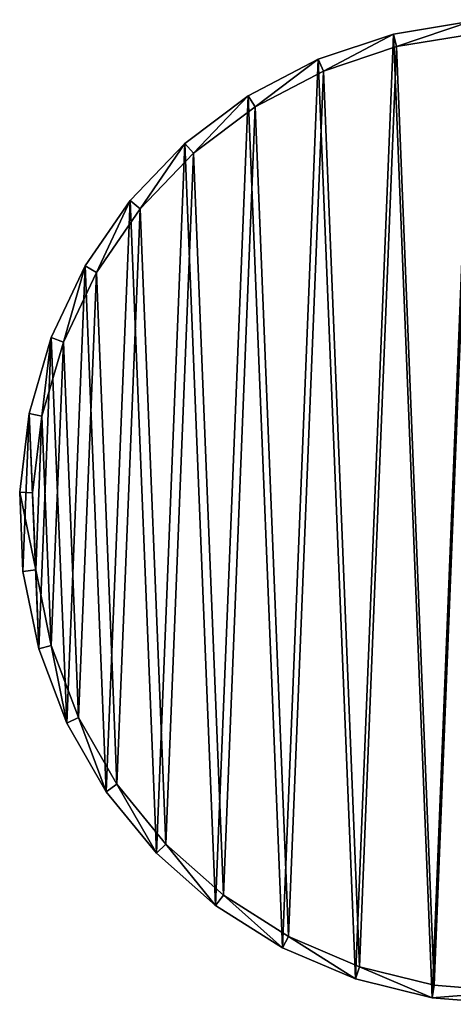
# Model space of a CAD drawing. Header units: millimetres. Extents: x 0 to 2133, y 0 to 2087.
# Tile 1 of 256: x 0 to 168, y 768 to 1148. Entities that reach past the tile are written whole.
import ezdxf

# ---------------------------------------------------------------- set-up
doc = ezdxf.new("R2010")
doc.units = ezdxf.units.MM
doc.header["$LTSCALE"] = 25.4
doc.layers.get('0').update_dxf_attribs({"true_color": 0xff5454})

# ---------------------------------------------------------------- blocks, each defined once
blk = doc.blocks.new('COSMO-S-3382-4917.STL#2')
at = {"color": 250, "true_color": 0x141b16}
mesh = blk.add_polyface(dxfattribs=at)
corners = [(-152.44, 1060.22, 8.54), (-154.89, 999.31, 8.54), (-156.12, 1029.86, 8.54), (-148.77, 969.35, 8.54), (-143.93, 1089.59, 8.54), (-137.93, 940.76, 8.54), (-130.82, 1117.21, 8.54), (-122.64, 914.28, 8.54), (-113.45, 1142.38, 8.54), (-103.3, 890.59, 8.54), (-92.27, 1164.43, 8.54), (-80.42, 870.32, 8.54), (-67.82, 1182.8, 8.54), (-54.57, 853.97, 8.54), (-40.75, 1197.01, 8.54), (-26.44, 841.99, 8.54), (-11.75, 1206.69, 8.54), (3.25, 834.67, 8.54), (18.44, 1211.6, 8.54), (33.72, 832.21, 8.54), (33.72, 1212.21, 8.54), (49.01, 1211.6, 8.54), (64.2, 834.67, 8.54), (79.19, 1206.69, 8.54), (93.89, 841.99, 8.54), (108.2, 1197.01, 8.54), (122.02, 853.97, 8.54), (135.27, 1182.8, 8.54), (147.86, 870.32, 8.54), (159.72, 1164.43, 8.54), (170.75, 890.59, 8.54), (180.9, 1142.38, 8.54), (190.09, 914.28, 8.54), (198.27, 1117.21, 8.54), (205.38, 940.76, 8.54), (211.38, 1089.59, 8.54), (216.22, 969.35, 8.54), (219.88, 1060.22, 8.54), (222.34, 999.31, 8.54), (223.57, 1029.86, 8.54)]
mesh.append_faces([[corners[k] for k in face] for face in [(0, 1, 2), (38, 37, 39)]], dxfattribs={"vtx0": -1, "color": 250})
mesh.append_faces([[corners[k] for k in face] for face in [(1, 0, 3), (3, 4, 5), (5, 6, 7), (7, 8, 9), (9, 10, 11), (11, 12, 13), (13, 14, 15), (15, 16, 17), (17, 18, 19), (19, 21, 22), (22, 23, 24), (24, 25, 26), (26, 27, 28), (28, 29, 30), (30, 31, 32), (32, 33, 34), (34, 35, 36), (36, 37, 38)]], dxfattribs={"vtx0": -1, "vtx1": -1, "color": 250})
mesh.append_faces([[corners[k] for k in face] for face in [(3, 0, 4), (5, 4, 6), (7, 6, 8), (9, 8, 10), (11, 10, 12), (13, 12, 14), (15, 14, 16), (17, 16, 18), (19, 18, 20), (19, 20, 21), (22, 21, 23), (24, 23, 25), (26, 25, 27), (28, 27, 29), (30, 29, 31), (32, 31, 33), (34, 33, 35), (36, 35, 37)]], dxfattribs={"vtx0": -1, "vtx2": -1, "color": 250})
mesh = blk.add_polyface(dxfattribs=at)
corners = [(-11.75, 1206.69, 48.54), (18.44, 1211.6, 8.54), (-11.75, 1206.69, 8.54), (18.44, 1211.6, 48.54)]
mesh.append_faces([[corners[k] for k in face] for face in [(0, 1, 2), (1, 0, 3)]], dxfattribs={"vtx0": -1, "color": 250})
mesh = blk.add_polyface(dxfattribs=at)
corners = [(-10.55, 1201.84, 53.54), (18.44, 1211.6, 48.54), (-11.75, 1206.69, 48.54), (18.84, 1206.61, 53.54)]
mesh.append_faces([[corners[k] for k in face] for face in [(0, 1, 2), (1, 0, 3)]], dxfattribs={"vtx0": -1, "color": 250})
mesh = blk.add_polyface(dxfattribs=at)
corners = [(-149.93, 999.91, 53.54), (-147.54, 1059.22, 53.54), (-151.13, 1029.66, 53.54), (-143.97, 970.74, 53.54), (-139.25, 1087.81, 53.54), (-133.41, 942.9, 53.54), (-126.49, 1114.71, 53.54), (-118.53, 917.12, 53.54), (-109.58, 1139.21, 53.54), (-99.7, 894.06, 53.54), (-88.95, 1160.69, 53.54), (-77.41, 874.31, 53.54), (-65.15, 1178.57, 53.54), (-52.25, 858.4, 53.54), (-38.79, 1192.41, 53.54), (-24.86, 846.73, 53.54), (-10.55, 1201.84, 53.54), (4.05, 839.61, 53.54), (18.84, 1206.61, 53.54), (33.72, 837.21, 53.54), (33.72, 1207.21, 53.54), (63.4, 839.61, 53.54), (48.61, 1206.61, 53.54), (78, 1201.84, 53.54), (92.31, 846.73, 53.54), (106.24, 1192.41, 53.54), (119.7, 858.4, 53.54), (132.6, 1178.57, 53.54), (144.86, 874.31, 53.54), (156.4, 1160.69, 53.54), (167.15, 894.06, 53.54), (177.03, 1139.21, 53.54), (185.98, 917.12, 53.54), (193.94, 1114.71, 53.54), (200.86, 942.9, 53.54), (206.7, 1087.81, 53.54), (211.42, 970.74, 53.54), (214.99, 1059.22, 53.54), (217.38, 999.91, 53.54), (218.57, 1029.66, 53.54)]
mesh.append_faces([[corners[k] for k in face] for face in [(0, 1, 2), (37, 38, 39)]], dxfattribs={"vtx0": -1, "color": 250})
mesh.append_faces([[corners[k] for k in face] for face in [(1, 3, 4), (4, 5, 6), (6, 7, 8), (8, 9, 10), (10, 11, 12), (12, 13, 14), (14, 15, 16), (16, 17, 18), (18, 19, 20), (20, 21, 22), (22, 21, 23), (23, 24, 25), (25, 26, 27), (27, 28, 29), (29, 30, 31), (31, 32, 33), (33, 34, 35), (35, 36, 37)]], dxfattribs={"vtx0": -1, "vtx1": -1, "color": 250})
mesh.append_faces([[corners[k] for k in face] for face in [(1, 0, 3), (4, 3, 5), (6, 5, 7), (8, 7, 9), (10, 9, 11), (12, 11, 13), (14, 13, 15), (16, 15, 17), (18, 17, 19), (20, 19, 21), (23, 21, 24), (25, 24, 26), (27, 26, 28), (29, 28, 30), (31, 30, 32), (33, 32, 34), (35, 34, 36), (37, 36, 38)]], dxfattribs={"vtx0": -1, "vtx2": -1, "color": 250})
mesh = blk.add_polyface(dxfattribs=at)
corners = [(-40.75, 1197.01, 48.54), (-11.75, 1206.69, 8.54), (-40.75, 1197.01, 8.54), (-11.75, 1206.69, 48.54)]
mesh.append_faces([[corners[k] for k in face] for face in [(0, 1, 2), (1, 0, 3)]], dxfattribs={"vtx0": -1, "color": 250})
mesh = blk.add_polyface(dxfattribs=at)
corners = [(-38.79, 1192.41, 53.54), (-11.75, 1206.69, 48.54), (-40.75, 1197.01, 48.54), (-10.55, 1201.84, 53.54)]
mesh.append_faces([[corners[k] for k in face] for face in [(0, 1, 2), (1, 0, 3)]], dxfattribs={"vtx0": -1, "color": 250})
mesh = blk.add_polyface(dxfattribs=at)
corners = [(-67.82, 1182.8, 48.54), (-40.75, 1197.01, 8.54), (-67.82, 1182.8, 8.54), (-40.75, 1197.01, 48.54)]
mesh.append_faces([[corners[k] for k in face] for face in [(0, 1, 2), (1, 0, 3)]], dxfattribs={"vtx0": -1, "color": 250})
mesh = blk.add_polyface(dxfattribs=at)
corners = [(-65.15, 1178.57, 53.54), (-40.75, 1197.01, 48.54), (-67.82, 1182.8, 48.54), (-38.79, 1192.41, 53.54)]
mesh.append_faces([[corners[k] for k in face] for face in [(0, 1, 2), (1, 0, 3)]], dxfattribs={"vtx0": -1, "color": 250})
mesh = blk.add_polyface(dxfattribs=at)
corners = [(-92.27, 1164.43, 48.54), (-67.82, 1182.8, 8.54), (-92.27, 1164.43, 8.54), (-67.82, 1182.8, 48.54)]
mesh.append_faces([[corners[k] for k in face] for face in [(0, 1, 2), (1, 0, 3)]], dxfattribs={"vtx0": -1, "color": 250})
mesh = blk.add_polyface(dxfattribs=at)
corners = [(-88.95, 1160.69, 53.54), (-67.82, 1182.8, 48.54), (-92.27, 1164.43, 48.54), (-65.15, 1178.57, 53.54)]
mesh.append_faces([[corners[k] for k in face] for face in [(0, 1, 2), (1, 0, 3)]], dxfattribs={"vtx0": -1, "color": 250})
mesh = blk.add_polyface(dxfattribs=at)
corners = [(-92.27, 1164.43, 48.54), (-113.45, 1142.38, 8.54), (-113.45, 1142.38, 48.54), (-92.27, 1164.43, 8.54)]
mesh.append_faces([[corners[k] for k in face] for face in [(0, 1, 2), (1, 0, 3)]], dxfattribs={"vtx0": -1, "color": 250})
mesh = blk.add_polyface(dxfattribs=at)
corners = [(-109.58, 1139.21, 53.54), (-92.27, 1164.43, 48.54), (-113.45, 1142.38, 48.54), (-88.95, 1160.69, 53.54)]
mesh.append_faces([[corners[k] for k in face] for face in [(0, 1, 2), (1, 0, 3)]], dxfattribs={"vtx0": -1, "color": 250})
mesh = blk.add_polyface(dxfattribs=at)
corners = [(-113.45, 1142.38, 48.54), (-130.82, 1117.21, 8.54), (-130.82, 1117.21, 48.54), (-113.45, 1142.38, 8.54)]
mesh.append_faces([[corners[k] for k in face] for face in [(0, 1, 2), (1, 0, 3)]], dxfattribs={"vtx0": -1, "color": 250})
mesh = blk.add_polyface(dxfattribs=at)
corners = [(-126.49, 1114.71, 53.54), (-113.45, 1142.38, 48.54), (-130.82, 1117.21, 48.54), (-109.58, 1139.21, 53.54)]
mesh.append_faces([[corners[k] for k in face] for face in [(0, 1, 2), (1, 0, 3)]], dxfattribs={"vtx0": -1, "color": 250})
mesh = blk.add_polyface(dxfattribs=at)
corners = [(-130.82, 1117.21, 48.54), (-143.93, 1089.59, 8.54), (-143.93, 1089.59, 48.54), (-130.82, 1117.21, 8.54)]
mesh.append_faces([[corners[k] for k in face] for face in [(0, 1, 2), (1, 0, 3)]], dxfattribs={"vtx0": -1, "color": 250})
mesh = blk.add_polyface(dxfattribs=at)
corners = [(-139.25, 1087.81, 53.54), (-130.82, 1117.21, 48.54), (-143.93, 1089.59, 48.54), (-126.49, 1114.71, 53.54)]
mesh.append_faces([[corners[k] for k in face] for face in [(0, 1, 2), (1, 0, 3)]], dxfattribs={"vtx0": -1, "color": 250})
mesh = blk.add_polyface(dxfattribs=at)
corners = [(-143.93, 1089.59, 48.54), (-152.44, 1060.22, 8.54), (-152.44, 1060.22, 48.54), (-143.93, 1089.59, 8.54)]
mesh.append_faces([[corners[k] for k in face] for face in [(0, 1, 2), (1, 0, 3)]], dxfattribs={"vtx0": -1, "color": 250})
mesh = blk.add_polyface(dxfattribs=at)
corners = [(-147.54, 1059.22, 53.54), (-143.93, 1089.59, 48.54), (-152.44, 1060.22, 48.54), (-139.25, 1087.81, 53.54)]
mesh.append_faces([[corners[k] for k in face] for face in [(0, 1, 2), (1, 0, 3)]], dxfattribs={"vtx0": -1, "color": 250})
mesh = blk.add_polyface(dxfattribs=at)
corners = [(-152.44, 1060.22, 48.54), (-156.12, 1029.86, 8.54), (-156.12, 1029.86, 48.54), (-152.44, 1060.22, 8.54)]
mesh.append_faces([[corners[k] for k in face] for face in [(0, 1, 2), (1, 0, 3)]], dxfattribs={"vtx0": -1, "color": 250})
mesh = blk.add_polyface(dxfattribs=at)
corners = [(-151.13, 1029.66, 53.54), (-152.44, 1060.22, 48.54), (-156.12, 1029.86, 48.54), (-147.54, 1059.22, 53.54)]
mesh.append_faces([[corners[k] for k in face] for face in [(0, 1, 2), (1, 0, 3)]], dxfattribs={"vtx0": -1, "color": 250})
mesh = blk.add_polyface(dxfattribs=at)
corners = [(-156.12, 1029.86, 48.54), (-154.89, 999.31, 8.54), (-154.89, 999.31, 48.54), (-156.12, 1029.86, 8.54)]
mesh.append_faces([[corners[k] for k in face] for face in [(0, 1, 2), (1, 0, 3)]], dxfattribs={"vtx0": -1, "color": 250})
mesh = blk.add_polyface(dxfattribs=at)
corners = [(-149.93, 999.91, 53.54), (-156.12, 1029.86, 48.54), (-154.89, 999.31, 48.54), (-151.13, 1029.66, 53.54)]
mesh.append_faces([[corners[k] for k in face] for face in [(0, 1, 2), (1, 0, 3)]], dxfattribs={"vtx0": -1, "color": 250})
mesh = blk.add_polyface(dxfattribs=at)
corners = [(-148.77, 969.35, 48.54), (-149.93, 999.91, 53.54), (-154.89, 999.31, 48.54), (-143.97, 970.74, 53.54)]
mesh.append_faces([[corners[k] for k in face] for face in [(0, 1, 2), (1, 0, 3)]], dxfattribs={"vtx0": -1, "color": 250})
mesh = blk.add_polyface(dxfattribs=at)
corners = [(-154.89, 999.31, 48.54), (-148.77, 969.35, 8.54), (-148.77, 969.35, 48.54), (-154.89, 999.31, 8.54)]
mesh.append_faces([[corners[k] for k in face] for face in [(0, 1, 2), (1, 0, 3)]], dxfattribs={"vtx0": -1, "color": 250})
mesh = blk.add_polyface(dxfattribs=at)
corners = [(-137.93, 940.76, 48.54), (-143.97, 970.74, 53.54), (-148.77, 969.35, 48.54), (-133.41, 942.9, 53.54)]
mesh.append_faces([[corners[k] for k in face] for face in [(0, 1, 2), (1, 0, 3)]], dxfattribs={"vtx0": -1, "color": 250})
mesh = blk.add_polyface(dxfattribs=at)
corners = [(-148.77, 969.35, 48.54), (-137.93, 940.76, 8.54), (-137.93, 940.76, 48.54), (-148.77, 969.35, 8.54)]
mesh.append_faces([[corners[k] for k in face] for face in [(0, 1, 2), (1, 0, 3)]], dxfattribs={"vtx0": -1, "color": 250})
mesh = blk.add_polyface(dxfattribs=at)
corners = [(-122.64, 914.28, 48.54), (-133.41, 942.9, 53.54), (-137.93, 940.76, 48.54), (-118.53, 917.12, 53.54)]
mesh.append_faces([[corners[k] for k in face] for face in [(0, 1, 2), (1, 0, 3)]], dxfattribs={"vtx0": -1, "color": 250})
mesh = blk.add_polyface(dxfattribs=at)
corners = [(-137.93, 940.76, 48.54), (-122.64, 914.28, 8.54), (-122.64, 914.28, 48.54), (-137.93, 940.76, 8.54)]
mesh.append_faces([[corners[k] for k in face] for face in [(0, 1, 2), (1, 0, 3)]], dxfattribs={"vtx0": -1, "color": 250})
mesh = blk.add_polyface(dxfattribs=at)
corners = [(-103.3, 890.59, 48.54), (-118.53, 917.12, 53.54), (-122.64, 914.28, 48.54), (-99.7, 894.06, 53.54)]
mesh.append_faces([[corners[k] for k in face] for face in [(0, 1, 2), (1, 0, 3)]], dxfattribs={"vtx0": -1, "color": 250})
mesh = blk.add_polyface(dxfattribs=at)
corners = [(-122.64, 914.28, 48.54), (-103.3, 890.59, 8.54), (-103.3, 890.59, 48.54), (-122.64, 914.28, 8.54)]
mesh.append_faces([[corners[k] for k in face] for face in [(0, 1, 2), (1, 0, 3)]], dxfattribs={"vtx0": -1, "color": 250})
mesh = blk.add_polyface(dxfattribs=at)
corners = [(-80.42, 870.32, 48.54), (-99.7, 894.06, 53.54), (-103.3, 890.59, 48.54), (-77.41, 874.31, 53.54)]
mesh.append_faces([[corners[k] for k in face] for face in [(0, 1, 2), (1, 0, 3)]], dxfattribs={"vtx0": -1, "color": 250})
mesh = blk.add_polyface(dxfattribs=at)
corners = [(-80.42, 870.32, 48.54), (-103.3, 890.59, 8.54), (-80.42, 870.32, 8.54), (-103.3, 890.59, 48.54)]
mesh.append_faces([[corners[k] for k in face] for face in [(0, 1, 2), (1, 0, 3)]], dxfattribs={"vtx0": -1, "color": 250})
mesh = blk.add_polyface(dxfattribs=at)
corners = [(-54.57, 853.97, 48.54), (-77.41, 874.31, 53.54), (-80.42, 870.32, 48.54), (-52.25, 858.4, 53.54)]
mesh.append_faces([[corners[k] for k in face] for face in [(0, 1, 2), (1, 0, 3)]], dxfattribs={"vtx0": -1, "color": 250})
mesh = blk.add_polyface(dxfattribs=at)
corners = [(-54.57, 853.97, 48.54), (-80.42, 870.32, 8.54), (-54.57, 853.97, 8.54), (-80.42, 870.32, 48.54)]
mesh.append_faces([[corners[k] for k in face] for face in [(0, 1, 2), (1, 0, 3)]], dxfattribs={"vtx0": -1, "color": 250})
mesh = blk.add_polyface(dxfattribs=at)
corners = [(-26.44, 841.99, 48.54), (-52.25, 858.4, 53.54), (-54.57, 853.97, 48.54), (-24.86, 846.73, 53.54)]
mesh.append_faces([[corners[k] for k in face] for face in [(0, 1, 2), (1, 0, 3)]], dxfattribs={"vtx0": -1, "color": 250})
mesh = blk.add_polyface(dxfattribs=at)
corners = [(-26.44, 841.99, 48.54), (-54.57, 853.97, 8.54), (-26.44, 841.99, 8.54), (-54.57, 853.97, 48.54)]
mesh.append_faces([[corners[k] for k in face] for face in [(0, 1, 2), (1, 0, 3)]], dxfattribs={"vtx0": -1, "color": 250})
mesh = blk.add_polyface(dxfattribs=at)
corners = [(3.25, 834.67, 48.54), (-24.86, 846.73, 53.54), (-26.44, 841.99, 48.54), (4.05, 839.61, 53.54)]
mesh.append_faces([[corners[k] for k in face] for face in [(0, 1, 2), (1, 0, 3)]], dxfattribs={"vtx0": -1, "color": 250})
mesh = blk.add_polyface(dxfattribs=at)
corners = [(3.25, 834.67, 48.54), (-26.44, 841.99, 8.54), (3.25, 834.67, 8.54), (-26.44, 841.99, 48.54)]
mesh.append_faces([[corners[k] for k in face] for face in [(0, 1, 2), (1, 0, 3)]], dxfattribs={"vtx0": -1, "color": 250})
mesh = blk.add_polyface(dxfattribs=at)
corners = [(33.72, 837.21, 53.54), (3.25, 834.67, 48.54), (33.72, 832.21, 48.54), (4.05, 839.61, 53.54)]
mesh.append_faces([[corners[k] for k in face] for face in [(0, 1, 2), (1, 0, 3)]], dxfattribs={"vtx0": -1, "color": 250})
mesh = blk.add_polyface(dxfattribs=at)
corners = [(33.72, 832.21, 48.54), (3.25, 834.67, 8.54), (33.72, 832.21, 8.54), (3.25, 834.67, 48.54)]
mesh.append_faces([[corners[k] for k in face] for face in [(0, 1, 2), (1, 0, 3)]], dxfattribs={"vtx0": -1, "color": 250})

msp = doc.modelspace()

# ---------------------------------------------------------------- block references
at = {"color": 0}
msp.add_blockref('COSMO-S-3382-4917.STL#2', (156.12, -64.45, -4.13), dxfattribs=at)

doc.saveas('drawing.dxf')
